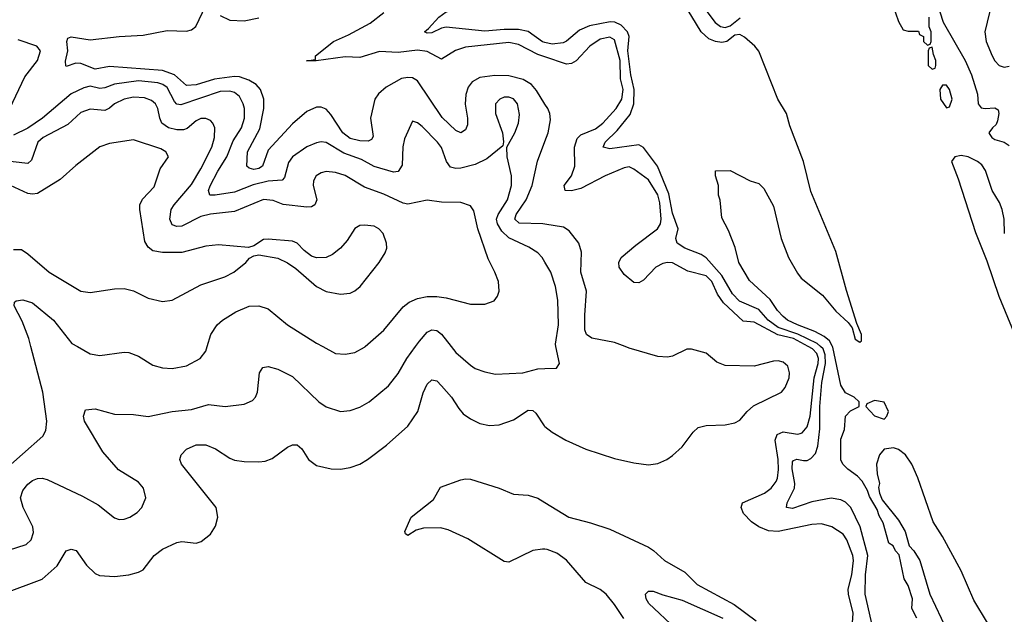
# Model space of a CAD drawing. Header units: inches. Extents: x 1934316 to 2140091, y 524953 to 667329.
# Tile 215 of 256: x 2007816 to 2011910, y 638886 to 641360. Entities that reach past the tile are written whole.
import ezdxf

# ---------------------------------------------------------------- set-up
doc = ezdxf.new("R2010")
doc.units = ezdxf.units.IN
doc.header["$MEASUREMENT"] = 0
for name, color, linetype in [('C0603', 7, 'Continuous'), ('C0604', 7, 'Continuous'), ('C0613', 7, 'Continuous'), ('C0614', 7, 'Continuous')]:
    doc.layers.add(name, color=color, linetype=linetype)

msp = doc.modelspace()

# ---------------------------------------------------------------- linework, layer by layer
at = {"layer": 'C0603', "color": 5}
for points, elevation in [([(2007743.3, 639476.7), (2007913, 639627), (2007925.1, 639650), (2007928.8, 639690), (2007912.4, 639810), (2007862.5, 640000)], 260), ([(2007770, 639152.7), (2007843.3, 639176.7), (2007864.3, 639195.7), (2007874.2, 639225.7), (2007871.2, 639250), (2007830.6, 639330), (2007820.2, 639370), (2007830, 639401.1), (2007850, 639426.9), (2007870, 639442.3), (2007890, 639450.2), (2007910, 639451.8), (2007930, 639447.2), (2008077.8, 639377.8), (2008141.9, 639341.9), (2008210, 639287.6), (2008230, 639280.2), (2008250, 639281.3), (2008274, 639290), (2008304.7, 639310), (2008323.5, 639330), (2008340.4, 639370), (2008330.9, 639410), (2008310, 639435.5), (2008227, 639487), (2008161.6, 639561.6), (2008086, 639690), (2008081.5, 639710), (2008090, 639737.1), (2008130, 639740.2), (2008210, 639719.2), (2008290, 639717.2), (2008350, 639708.5), (2008450, 639729.4), (2008530, 639738.5), (2008601, 639759), (2008670, 639750.2), (2008750, 639759.6), (2008784, 639776), (2008796.4, 639790), (2008805.1, 639810), (2008812.8, 639890), (2008827.6, 639912.4), (2008850, 639917.4), (2008890, 639906.3), (2008950, 639875.8), (2009060.3, 639770), (2009090, 639749), (2009150, 639730.2), (2009190, 639734), (2009230, 639747.9), (2009270, 639770.2), (2009350, 639836.5), (2009390, 639887.7), (2009425.5, 639950), (2009462, 640000)], 240), ([(2008056.3, 640000), (2008110, 639970.2), (2008150, 639962.3), (2008250, 639976), (2008270, 639974.9), (2008310, 639959.5), (2008370, 639922), (2008410, 639911.3), (2008450, 639908.1), (2008510, 639920.2), (2008567.3, 639950), (2008590, 639980.7), (2008595.9, 640000)], 260), ([(2009076.8, 640000), (2009130, 639971.4), (2009170, 639967.7), (2009210, 639974.9), (2009250, 639997.7), (2009252.6, 640000)], 260), ([(2009610.6, 640000), (2009630, 639975.2), (2009690, 639922.7), (2009710, 639909.2), (2009750, 639894.2), (2009794.3, 639885.7), (2009908.9, 639891.1), (2009970, 639907.2), (2010000, 639908.3)], 240), ([(2007750, 638971.8), (2007910, 639032.1), (2007972, 639088), (2008008.9, 639150), (2008030, 639156.8), (2008051.1, 639151.1), (2008093.8, 639090), (2008130, 639055.8), (2008147.5, 639047.5), (2008210, 639043.5), (2008270.4, 639049.6), (2008310, 639061.5), (2008330, 639071.4), (2008375.3, 639130), (2008410, 639157.4), (2008470, 639184.1), (2008490, 639188.4), (2008550, 639182), (2008571.4, 639188.6), (2008610, 639219.5), (2008630, 639252.4), (2008639.9, 639290), (2008632.8, 639330), (2008489.5, 639510.5), (2008482.4, 639530), (2008487, 639550), (2008510, 639572.4), (2008550, 639590.3), (2008590, 639590.3), (2008630, 639574.6), (2008690, 639535.5), (2008710, 639527.5), (2008750, 639521.4), (2008810, 639520.9), (2008836.5, 639523.5), (2008866.5, 639533.5), (2008930, 639581.7), (2008950, 639590.3), (2008970, 639590.3), (2008990, 639574.4), (2009017.4, 639530), (2009050, 639505.5), (2009111.2, 639491.2), (2009150, 639489.2), (2009190, 639496.9), (2009230, 639510.2), (2009263, 639530), (2009341.7, 639590), (2009430, 639669.2), (2009472.2, 639730), (2009493.2, 639806.8), (2009510, 639844), (2009530, 639862), (2009550, 639856.9), (2009570, 639836.5), (2009611.8, 639790), (2009641.8, 639741.8), (2009660.4, 639720.4), (2009690, 639699.2), (2009730, 639680.2), (2009770, 639671.1), (2009810, 639673.8), (2009870, 639695.2), (2009930, 639735.2), (2009950, 639734), (2009962.3, 639722.3), (2009996.5, 639670), (2010000, 639667.3)], 220), ([(2010000, 639156.1), (2009990, 639157.3), (2009949.2, 639150.8), (2009850, 639102.5), (2009830, 639106), (2009679.9, 639199.9), (2009597.8, 639237.8), (2009565.5, 639245.5), (2009495.2, 639244.8), (2009464.2, 639235.8), (2009430, 639213.2), (2009420.7, 639220.7), (2009418, 639230), (2009443.5, 639290), (2009537, 639363), (2009565.4, 639414.6), (2009650, 639445.3), (2009670, 639450.1), (2009690, 639447.8), (2009810.5, 639410), (2009870, 639385.5), (2009930, 639381.3), (2009970, 639369.3), (2010000, 639350.9)], 180)]:
    msp.add_lwpolyline(points, dxfattribs=dict(at, elevation=elevation))
at = {"layer": 'C0604', "color": 5}
for points, elevation in [([(2010000, 641265), (2009990, 641267.4), (2009930.4, 641310.4), (2009890, 641318.7), (2009830, 641319.2), (2009750, 641312.4), (2009590, 641328.4), (2009570, 641324.5), (2009530, 641304.9), (2009510, 641303.5), (2009498.7, 641310), (2009516.6, 641323.4), (2009558.9, 641370), (2009590, 641393.1), (2009690, 641417.4), (2009750, 641411.8), (2009799.8, 641420.2), (2009850, 641437), (2009910.8, 641469.2), (2009933.7, 641486.3), (2009947, 641510), (2009950, 641590.4), (2009970, 641595.4), (2010000, 641575.6)], 160), ([(2010000, 641008.9), (2009965.2, 641065.2), (2009944.1, 641090), (2009910, 641111.3), (2009850, 641126.4), (2009792, 641128), (2009730, 641119.1), (2009698.1, 641101.9), (2009680.4, 641079.6), (2009670.9, 641049.1), (2009668.7, 641008.7), (2009678, 640950), (2009677.8, 640922.2), (2009670, 640902.3), (2009650, 640889.8), (2009630, 640899.2), (2009573.1, 640953.1), (2009470, 641105.4), (2009450, 641117.7), (2009430, 641119.9), (2009404.2, 641115.8), (2009340.3, 641079.7), (2009308.7, 641051.3), (2009293.1, 641030), (2009274.8, 640950), (2009285.9, 640874.1), (2009279, 640861), (2009264.9, 640855.1), (2009230, 640855.7), (2009190, 640866.1), (2009160.5, 640890), (2009110, 640965.7), (2009090, 640988.5), (2009070, 640996.8), (2009050, 640996.5), (2009010, 640978.5), (2008950, 640926.8), (2008850, 640817), (2008826.2, 640750), (2008810, 640740.4), (2008790, 640736.6), (2008770, 640742), (2008761.2, 640750), (2008763.8, 640810), (2008814.2, 640905.9), (2008831.3, 640990), (2008831.8, 641030), (2008817.2, 641070), (2008799.1, 641090), (2008769.1, 641109.1), (2008730, 641122.1), (2008710, 641123.3), (2008626.8, 641113.2), (2008550, 641089.6), (2008510, 641085.7), (2008459.3, 641130), (2008410, 641148.9), (2008190, 641165.9), (2008130, 641154.4), (2008070, 641177.6), (2008050, 641179), (2008010, 641165.1), (2008007.8, 641167.8), (2008007.1, 641187.1), (2008016.4, 641230), (2008012.8, 641270), (2008016.9, 641283.1), (2008030, 641289.1), (2008110, 641277), (2008230, 641290.8), (2008330, 641295.6), (2008430, 641315.7), (2008510, 641312.8), (2008530, 641318.5), (2008548, 641332), (2008590, 641419)], 220), ([(2008650, 641378.1), (2008690, 641357.6), (2008750, 641355.7), (2008810, 641367.3)], 220), ([(2010000, 641205.6), (2009970, 641215.9), (2009890, 641257.1), (2009850, 641264.9), (2009670, 641246.5), (2009627.8, 641232.2), (2009570, 641196.4), (2009510, 641228.4), (2009470, 641232.8), (2009390, 641223.8), (2009312.5, 641227.5), (2009230, 641202.9), (2009170, 641206), (2009048.8, 641188.8), (2009008.4, 641188.4), (2009045.6, 641194.4), (2009046.6, 641210), (2009121.2, 641270), (2009182.9, 641297.1), (2009273.7, 641346.3), (2009330, 641389.6)], 180), ([(2007775.5, 640990), (2007838.3, 641121.7), (2007890.6, 641190), (2007903.5, 641230), (2007887.6, 641250), (2007810, 641276.8)], 240), ([(2010000, 640351.5), (2009988.7, 640370), (2009970, 640389.8), (2009933.8, 640413.8), (2009850, 640452.6), (2009820.6, 640480.6), (2009802.3, 640510), (2009799.4, 640530), (2009805.7, 640550), (2009844.1, 640610), (2009861.1, 640670), (2009861, 640710), (2009843.5, 640790), (2009842, 640830), (2009875.4, 640890), (2009889.8, 640930.2), (2009894.1, 640965.9), (2009885.8, 641010), (2009870, 641031.4), (2009850, 641038.3), (2009830, 641037.3), (2009812.4, 641030), (2009794.3, 641010), (2009794, 640970), (2009823.1, 640890), (2009827.9, 640852.1), (2009824.5, 640835.5), (2009758.3, 640781.7), (2009710, 640758), (2009650, 640742.2), (2009630, 640740.8), (2009607.1, 640747.1), (2009591.3, 640770), (2009570, 640828.5), (2009554.1, 640850), (2009490, 640916), (2009470, 640931.6), (2009450, 640937.2), (2009416.1, 640863.9), (2009408.8, 640831.2), (2009405.9, 640754.1), (2009390, 640729), (2009370, 640726.2), (2009290, 640749.9), (2009237.9, 640777.9), (2009164.2, 640804.2), (2009090, 640848.6), (2009070, 640852), (2009050, 640848.4), (2009010, 640831.3), (2008950.1, 640790), (2008934, 640766), (2008917.2, 640702.8), (2008907.1, 640692.9), (2008850, 640688.4), (2008787.4, 640672.6), (2008710, 640642.7), (2008629.4, 640629.4), (2008606.9, 640630), (2008601.6, 640650), (2008608.5, 640668.5), (2008639.7, 640730), (2008678.1, 640790), (2008704, 640856), (2008738.5, 640910), (2008750.3, 640950), (2008750.8, 640990), (2008745.9, 641010), (2008730, 641041.1), (2008710, 641056.9), (2008690, 641062.2), (2008650, 641061.2), (2008486.2, 641006.2), (2008470, 641008.3), (2008460.1, 641020.1), (2008430, 641077.8), (2008410.8, 641090.8), (2008390, 641097), (2008310, 641106.1), (2008210, 641091.3), (2008170, 641076), (2008150, 641074.4), (2008110, 641083), (2008083.2, 641076.8), (2008030, 641051.3), (2007910.6, 640950), (2007850, 640909.1), (2007790, 640879.6)], 240), ([(2009252.6, 640000), (2009330, 640068), (2009410, 640164.7), (2009436, 640184), (2009470, 640199.7), (2009510, 640208.4), (2009550, 640208.4), (2009590, 640202.8), (2009690, 640177), (2009750, 640176.4), (2009789.2, 640190), (2009802.9, 640210), (2009809.6, 640230.4), (2009806.6, 640270), (2009792.1, 640310), (2009764.3, 640364.3), (2009721.4, 640490), (2009704.9, 640564.9), (2009690, 640585.7), (2009650, 640599), (2009570, 640601.4), (2009510, 640609.8), (2009430, 640592.2), (2009410, 640596.5), (2009330, 640634.6), (2009250, 640663.1), (2009170, 640711.5), (2009130, 640724.4), (2009090, 640728.4), (2009070, 640723.4), (2009049.2, 640710), (2009038, 640690), (2009035.8, 640670), (2009051.8, 640610), (2009043.6, 640590), (2009030, 640581.8), (2009010, 640579.9), (2008911.2, 640591.2), (2008870, 640608.1), (2008830, 640611.4), (2008710, 640562.4), (2008610, 640551.4), (2008570, 640541.5), (2008490, 640500.7), (2008470, 640498.9), (2008450, 640506.5), (2008439.9, 640530), (2008446, 640570), (2008458, 640590), (2008530, 640674.6), (2008570, 640739.3), (2008614.8, 640830), (2008626.5, 640870), (2008628.1, 640910), (2008619.8, 640930), (2008610, 640940.4), (2008590, 640948.9), (2008570, 640949), (2008550, 640939.8), (2008512.4, 640907.6), (2008497.7, 640902.3), (2008470, 640901.2), (2008435.6, 640910), (2008407.4, 640930), (2008398.6, 640950), (2008390.8, 640990), (2008380.5, 641010), (2008363.8, 641023.8), (2008334.6, 641034.6), (2008290, 641037.3), (2008250, 641028.9), (2008211.1, 641010), (2008190, 640992.1), (2008170, 640982.9), (2008110, 640987.7), (2008070, 640974.5), (2008016.3, 640923.7), (2007914.3, 640870), (2007892.2, 640850), (2007864.8, 640775.2), (2007850, 640762.2), (2007630, 640786.9)], 260), ([(2007790, 640403.2), (2007823.4, 640403.4), (2007850, 640386.3), (2007938.9, 640310), (2008070, 640230.2), (2008110, 640224.9), (2008210, 640240.2), (2008250, 640242), (2008290, 640231.5), (2008350, 640201.5), (2008410, 640188), (2008450, 640193.4), (2008570, 640256.2), (2008669.8, 640290.2), (2008707, 640310), (2008757.2, 640350), (2008772.3, 640367.7), (2008790, 640378), (2008810, 640381), (2008890, 640367.7), (2008930, 640347.7), (2008964.9, 640324.9), (2009050.2, 640250.2), (2009090, 640228.8), (2009150, 640218), (2009190, 640222.6), (2009210, 640232.2), (2009231.5, 640250), (2009310.8, 640349.2), (2009336.3, 640390), (2009342.4, 640410), (2009342, 640430), (2009328.2, 640470), (2009310, 640489.7), (2009290, 640500.4), (2009250, 640505.7), (2009230, 640503.5), (2009210, 640491.5), (2009178.2, 640441.8), (2009150.2, 640409.8), (2009117.3, 640382.7), (2009090, 640371.1), (2009050, 640369.7), (2009030, 640375.6), (2008999.1, 640399.1), (2008970, 640429.6), (2008950, 640438), (2008850, 640446.6), (2008830, 640446), (2008790, 640419), (2008767.7, 640412.3), (2008643.3, 640423.3), (2008590, 640417.8), (2008490, 640391.7), (2008410, 640391.2), (2008370, 640398.6), (2008350, 640413.1), (2008336.5, 640436.5), (2008315.4, 640570), (2008316.5, 640590), (2008327.4, 640612.6), (2008375.8, 640664.1), (2008400.7, 640739.3), (2008435.6, 640790), (2008424.2, 640810), (2008402.8, 640822.8), (2008290, 640859.8), (2008190, 640845.3), (2008150, 640830.8), (2008050, 640753.8), (2007984.4, 640695.6), (2007890, 640636.8), (2007870, 640634), (2007850, 640637.3), (2007778.4, 640670)], 280), ([(2010000, 640509.3), (2009990.8, 640510.8), (2009893.2, 640513.2), (2009874.8, 640530), (2009880.7, 640550), (2009922.1, 640610), (2009947.2, 640670), (2009969.2, 640770.8), (2010000, 640852.9)], 220), ([(2007862.5, 640000), (2007853.7, 640033.7), (2007826, 640106), (2007793.3, 640170), (2007795.1, 640184.9), (2007802, 640190), (2007830, 640194.4), (2007870, 640182), (2007956.9, 640110), (2008032.9, 640012.9), (2008056.3, 640000)], 260), ([(2008595.9, 640000), (2008611, 640050), (2008637.4, 640090), (2008659.7, 640110), (2008715.5, 640144.5), (2008770, 640167.6), (2008810, 640169.2), (2008850, 640156.9), (2008930, 640090.2), (2009050, 640014.4), (2009076.8, 640000)], 260), ([(2009462, 640000), (2009478, 640022), (2009510, 640059.7), (2009530, 640070.1), (2009550, 640066.3), (2009570, 640051.7), (2009610.6, 640000)], 240)]:
    msp.add_lwpolyline(points, dxfattribs=dict(at, elevation=elevation))
at = {"layer": 'C0613', "color": 5}
for points, elevation in [([(2010000, 639908.3), (2010048, 639910), (2010060.7, 639930), (2010045.6, 640000)], 240), ([(2010000, 639667.3), (2010030, 639643.9), (2010086.7, 639610), (2010170, 639572.8), (2010290, 639534.3), (2010370, 639515.4), (2010430, 639508.4), (2010470, 639513.4), (2010507.3, 639530), (2010530, 639546.3), (2010570, 639582.6), (2010615.9, 639644.1), (2010637.1, 639662.9), (2010670, 639671.3), (2010750, 639674), (2010790, 639682.6), (2010810, 639693.4), (2010840.6, 639730), (2010867.2, 639752.8), (2010983.8, 639810), (2010999.5, 639830), (2011015.1, 639870), (2011017.4, 639890), (2011010, 639918.2), (2010990, 639935.6), (2010970, 639941), (2010950, 639939.8), (2010870, 639918.7), (2010750, 639921.3), (2010714.5, 639934.5), (2010670, 639972), (2010610, 639988.7), (2010590, 639988.6), (2010530, 639959.8), (2010510, 639956.1), (2010470, 639958.7), (2010350, 639993.8), (2010333.8, 640000)], 220), ([(2011279.1, 638850), (2011281, 638890), (2011261.9, 638970), (2011261, 638990), (2011276.2, 639050), (2011282.8, 639110), (2011280.8, 639130), (2011255.8, 639195.9), (2011239.9, 639219.9), (2011193.6, 639250), (2011150, 639262.4), (2011110, 639259.6), (2010970, 639230.3), (2010930, 639232.5), (2010889.6, 639249.6), (2010858.3, 639270), (2010825.7, 639305.7), (2010815.9, 639330), (2010820.9, 639350), (2010913.5, 639390), (2010940.5, 639410), (2010961.3, 639438.7), (2010967.2, 639452.8), (2010971.2, 639488.8), (2010970.2, 639530), (2010957.6, 639610), (2010965.5, 639634.5), (2010990, 639645.5), (2011050, 639635.9), (2011061.3, 639638.7), (2011070, 639641.4), (2011090, 639665.5), (2011102.9, 639710), (2011119.9, 639870), (2011136.2, 639930), (2011136.9, 639950), (2011130.9, 639970.9), (2011112.6, 639990), (2011094.1, 640000)], 180), ([(2011363.2, 638830), (2011332.2, 638970), (2011333.2, 639050), (2011342.2, 639130), (2011310.7, 639250), (2011271.7, 639330), (2011250, 639352.5), (2011230, 639362.5), (2011190, 639368.6), (2011110, 639354), (2011030, 639325.7), (2011004.8, 639330), (2011007.7, 639350), (2011037.8, 639410), (2011038.7, 639430), (2011028.7, 639491.3), (2011030, 639520.4), (2011033.6, 639526.4), (2011048.1, 639531.9), (2011074.7, 639525.3), (2011090, 639526), (2011106.3, 639533.7), (2011124.5, 639555.5), (2011134.5, 639585.5), (2011142.4, 639657.6), (2011143.4, 639750), (2011152, 639850), (2011166.7, 639930), (2011165.2, 639965.1), (2011156.5, 639990), (2011145.5, 640000)], 160), ([(2011546, 638870), (2011526, 638910), (2011528, 638950), (2011510, 639006), (2011494, 639034), (2011473.2, 639133.2), (2011458, 639150), (2011448, 639170), (2011430, 639182), (2011406.2, 639266.2), (2011390, 639295.3), (2011382, 639322), (2011350, 639375.3), (2011341.2, 639401.2), (2011319.7, 639439.7), (2011300.1, 639460.1), (2011259, 639490), (2011239, 639510), (2011230, 639528), (2011230, 639614), (2011245.2, 639654.8), (2011249.5, 639710.5), (2011270, 639732), (2011306, 639750), (2011306, 639770), (2011286, 639790), (2011250, 639808), (2011230, 639839), (2011197, 639997), (2011195.4, 640000)], 140), ([(2011840.4, 638850), (2011783.9, 638943.9), (2011730, 639066.6), (2011653, 639210), (2011613.6, 639270), (2011550, 639454), (2011525.1, 639510), (2011499.5, 639550), (2011470, 639572), (2011450, 639578), (2011410, 639572.7), (2011390.8, 639550), (2011378.8, 639510), (2011381, 639470), (2011390.8, 639430), (2011386.8, 639413.2), (2011390.8, 639390), (2011402.5, 639362.5), (2011470, 639278), (2011497.3, 639230), (2011514.8, 639170), (2011534, 639150), (2011559.1, 639110), (2011600.5, 638970), (2011742, 638670)], 140), ([(2010000, 639350.9), (2010099.5, 639290), (2010190, 639266.8), (2010270, 639239.4), (2010430, 639164.8), (2010451.5, 639151.5), (2010496.9, 639110), (2010581.1, 639061.1), (2010632.6, 639010), (2010786.3, 638926.3), (2010878.2, 638858.2)], 180), ([(2010327.7, 638867.7), (2010290, 638927.1), (2010254.5, 638970), (2010230, 638988.9), (2010170, 639018.2), (2010090, 639111.7), (2010050, 639139.9), (2010010, 639154.9), (2010000, 639156.1)], 180), ([(2010544.9, 638824.9), (2010431.8, 638930), (2010420.5, 638950), (2010418, 638970), (2010430, 638982), (2010450, 638982.4), (2010490, 638966.7), (2010570, 638944.9), (2010739.2, 638870)], 160)]:
    msp.add_lwpolyline(points, dxfattribs=dict(at, elevation=elevation))
at = {"layer": 'C0613', "color": 5, "elevation": 140}
msp.add_lwpolyline([(2011370, 639775.3), (2011338, 639762), (2011334, 639750), (2011370, 639712), (2011410, 639698), (2011422, 639710), (2011428.7, 639730), (2011410, 639768)], close=True, dxfattribs=at)
at = {"layer": 'C0614', "color": 5}
for points, elevation in [([(2011195.4, 640000), (2011183.2, 640023.2), (2011161.7, 640041.7), (2011122.4, 640062.4), (2011049.9, 640090), (2011009.1, 640110), (2010990, 640125.2), (2010966.7, 640150), (2010936.4, 640196.4), (2010850, 640275.1), (2010806, 640350), (2010791.6, 640411.6), (2010763.1, 640483.1), (2010735.3, 640535.3), (2010728.9, 640608.9), (2010722, 640630), (2010722, 640670), (2010708.7, 640710), (2010708.9, 640731.1), (2010770, 640732), (2010854, 640690), (2010890, 640678), (2010910, 640658), (2010950, 640584.7), (2010981.6, 640450), (2011013.4, 640370), (2011050, 640304.7), (2011065.2, 640285.2), (2011153.8, 640213.8), (2011210, 640146.8), (2011260.7, 640100.7), (2011277.3, 640077.3), (2011290, 640031.3), (2011310, 640018), (2011316, 640024), (2011316, 640050), (2011296.5, 640096.5), (2011253.3, 640233.3), (2011210, 640395.3), (2011105.3, 640645.3), (2011074.7, 640770), (2011018.7, 640918.7), (2011004.4, 640970), (2010968.4, 641030), (2010890, 641229.3), (2010873, 641250), (2010830, 641287.2), (2010810, 641298.5), (2010790, 641295.5), (2010756.5, 641270), (2010735.4, 641264.6), (2010709.2, 641269.2), (2010681.1, 641281.1), (2010649.9, 641309.9), (2010576.8, 641430)], 140), ([(2010664.8, 641404.8), (2010708.1, 641348.1), (2010730, 641332.1), (2010750, 641327.5), (2010770, 641335), (2010811.8, 641368.2)], 140), ([(2011444.8, 641424.8), (2011470, 641352), (2011490, 641318), (2011510, 641312), (2011552.7, 641312.7), (2011558, 641298), (2011574, 641290), (2011574, 641270), (2011590, 641254), (2011602, 641258), (2011606, 641270), (2011606, 641310), (2011598, 641330), (2011598, 641370)], 140), ([(2011630, 641431.3), (2011656.3, 641350), (2011747.7, 641190), (2011774, 641130), (2011798.8, 641050), (2011800.7, 641010), (2011813.7, 640993.7), (2011830.5, 640990.5), (2011870, 640994), (2011884.4, 640984.4), (2011887.2, 640970), (2011881.2, 640938.8), (2011875.6, 640924.4), (2011860.7, 640910), (2011846, 640890), (2011847.1, 640887.1), (2011858, 640870), (2011870, 640861), (2011910, 640850.8), (2011930, 640836)], 140), ([(2011857.5, 641430), (2011828.4, 641310), (2011834.7, 641270), (2011859.1, 641210), (2011870, 641188.8), (2011889.1, 641169.1), (2011910, 641162.4), (2011930, 641167.2)], 160), ([(2011145.5, 640000), (2011132.1, 640012.1), (2011051.7, 640051.7), (2010970, 640079.1), (2010928.2, 640110), (2010890, 640154.8), (2010809.3, 640189.3), (2010779.5, 640219.5), (2010735.3, 640295.3), (2010670, 640369.6), (2010650, 640383.6), (2010582.3, 640410), (2010550.5, 640430), (2010544.3, 640450), (2010553.7, 640490), (2010530, 640554.6), (2010515.3, 640635.3), (2010468.5, 640750), (2010410, 640828.7), (2010390, 640839.5), (2010270, 640823), (2010241.6, 640830), (2010250.7, 640850), (2010300.7, 640899.3), (2010354.4, 640965.5), (2010369.5, 641010.5), (2010371.2, 641070), (2010357.8, 641130), (2010345.2, 641230), (2010349.7, 641290), (2010342.9, 641310), (2010317.6, 641337.6), (2010290.4, 641350.4), (2010271.2, 641351.2), (2010185.5, 641334.5), (2010143.5, 641316.5), (2010090, 641271.1), (2010075.9, 641264.1), (2010030, 641257.9), (2010000, 641265)], 160), ([(2011094.1, 640000), (2011032.9, 640032.9), (2010968.9, 640048.9), (2010870, 640101.2), (2010824.9, 640104.9), (2010742, 640182), (2010718.2, 640218.2), (2010694.5, 640270), (2010670, 640294.7), (2010594, 640314), (2010530, 640348.1), (2010510, 640349.3), (2010490, 640345.7), (2010461, 640330), (2010410, 640276.4), (2010390, 640265.1), (2010370, 640266.2), (2010330, 640300.2), (2010308.6, 640330), (2010307, 640350), (2010317.2, 640370), (2010377.5, 640422.5), (2010468.6, 640490), (2010480.1, 640510), (2010483, 640530), (2010477.8, 640597.8), (2010470, 640631.5), (2010430, 640694), (2010370, 640737.8), (2010350, 640747.7), (2010330, 640743.4), (2010250, 640710.4), (2010150, 640657.8), (2010110, 640648.2), (2010084.4, 640650), (2010079.6, 640670), (2010110.2, 640709.8), (2010125.1, 640750), (2010123.1, 640830), (2010134.5, 640865.5), (2010150, 640881.1), (2010210, 640906.3), (2010241.3, 640930), (2010296.5, 640990), (2010320.1, 641030), (2010325.8, 641070), (2010314.3, 641114.3), (2010312.6, 641190), (2010290, 641275.9), (2010270, 641287.9), (2010230, 641278.5), (2010187.4, 641250), (2010130.4, 641189.6), (2010110, 641178.5), (2010090, 641174.6), (2010000, 641205.6)], 180), ([(2010000, 640852.9), (2010013.9, 640890), (2010023.3, 640943.3), (2010020.2, 640970), (2010011.6, 640990), (2010000, 641008.9)], 220), ([(2011911.5, 640470), (2011909.6, 640530), (2011901.6, 640570), (2011890, 640599), (2011859.3, 640650), (2011832.1, 640732.1), (2011816.2, 640756.2), (2011799, 640770), (2011759.3, 640790), (2011730, 640794.5), (2011704, 640790), (2011690.5, 640770), (2011718.4, 640698.4), (2011790, 640474.9), (2011836.9, 640356.9), (2011887.3, 640210), (2011950, 640058.7)], 140), ([(2010333.8, 640000), (2010290, 640016.8), (2010194.7, 640034.7), (2010173.6, 640050), (2010166.2, 640070), (2010165.4, 640130), (2010172.5, 640230), (2010149.9, 640310), (2010152.3, 640392.3), (2010140.7, 640430), (2010101.3, 640481.3), (2010077.2, 640497.2), (2010000, 640509.3)], 220), ([(2010045.6, 640000), (2010043.5, 640010), (2010056.3, 640090), (2010053.1, 640193.1), (2010044.1, 640250), (2010025.3, 640310), (2010000, 640351.5)], 240)]:
    msp.add_lwpolyline(points, dxfattribs=dict(at, elevation=elevation))
at = {"layer": 'C0614', "color": 5, "elevation": 140}
for points in [[(2011610, 641246), (2011598, 641242), (2011594, 641230), (2011594, 641170), (2011610, 641154), (2011622, 641158), (2011626, 641170), (2011626, 641190), (2011615.3, 641215.3)], [(2011670, 641088), (2011652.7, 641087.3), (2011642, 641070), (2011644.7, 641030), (2011670, 640994), (2011682, 640998), (2011693.2, 641030), (2011682, 641070)]]:
    msp.add_lwpolyline(points, close=True, dxfattribs=at)

doc.saveas('drawing.dxf')
